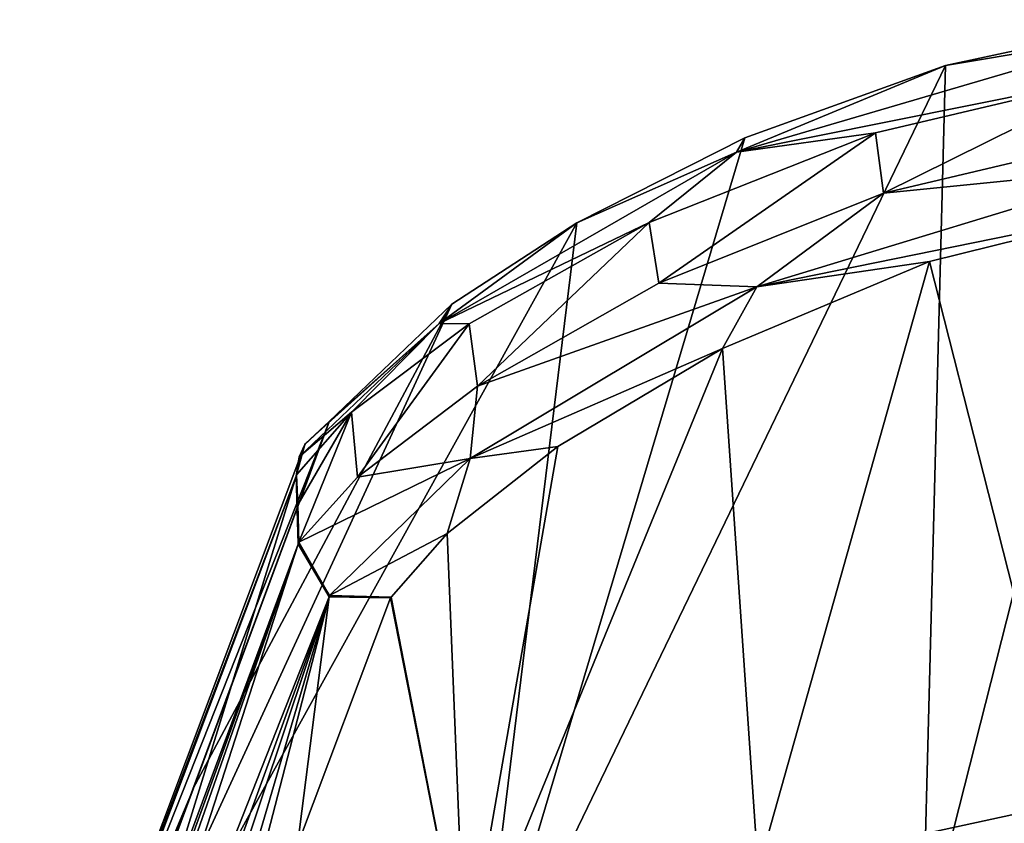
# Model space of a CAD drawing. Header units: millimetres. Extents: x -175 to 175, y 0 to 247.
# Tile 141 of 185: x 128 to 144, y 97 to 110. Entities that reach past the tile are written whole.
import ezdxf

# ---------------------------------------------------------------- set-up
doc = ezdxf.new("R2010")
doc.units = ezdxf.units.MM
doc.header["$LTSCALE"] = 65.185185
for name, color, linetype in [('858', 7, 'CONTINUOUS'), ('859', 7, 'CONTINUOUS'), ('860', 7, 'CONTINUOUS'), ('873', 7, 'CONTINUOUS'), ('879', 7, 'CONTINUOUS'), ('880', 7, 'CONTINUOUS'), ('881', 7, 'CONTINUOUS'), ('883', 7, 'CONTINUOUS'), ('884', 7, 'CONTINUOUS'), ('886', 7, 'CONTINUOUS'), ('887', 7, 'CONTINUOUS'), ('891', 7, 'CONTINUOUS')]:
    doc.layers.add(name, color=color, linetype=linetype)

msp = doc.modelspace()

# ---------------------------------------------------------------- linework, layer by layer
at = {"layer": '858', "color": 7, "linetype": 'CONTINUOUS', "true_color": 0xe0f2ff}
for points in [[(132.635, 102.304, 70.101), (130.409, 96.393, 36.795), (130.462, 95.282, 37.576), (132.635, 102.304, 70.101)], [(132.668, 101.21, 70.598), (132.635, 102.304, 70.101), (130.462, 95.282, 37.576), (132.668, 101.21, 70.598)], [(132.651, 101.813, 70.342), (132.635, 102.304, 70.101), (132.668, 101.21, 70.598), (132.651, 101.813, 70.342)]]:
    msp.add_3dface(points, dxfattribs=at)
at = {"layer": '859', "color": 7, "linetype": 'CONTINUOUS', "true_color": 0xe0f2ff}
for points in [[(146.341, 95.008, 0.041), (142.7, 94.665, 0.162), (146.505, 109.642, 83.442), (146.341, 95.008, 0.041)], [(146.505, 109.642, 83.442), (142.7, 94.665, 0.162), (143.072, 108.906, 82.479), (146.505, 109.642, 83.442)], [(142.7, 94.665, 0.162), (135.541, 93.304, 0.635), (143.072, 108.906, 82.479), (142.7, 94.665, 0.162)], [(143.072, 108.906, 82.479), (135.541, 93.304, 0.635), (139.846, 107.744, 80.822), (143.072, 108.906, 82.479)], [(139.846, 107.744, 80.822), (135.541, 93.304, 0.635), (137.144, 106.376, 78.579), (139.846, 107.744, 80.822)], [(135.541, 93.304, 0.635), (128.673, 91.065, 1.383), (137.144, 106.376, 78.579), (135.541, 93.304, 0.635)], [(137.144, 106.376, 78.579), (128.673, 91.065, 1.383), (135.138, 105.067, 75.949), (137.144, 106.376, 78.579)], [(128.673, 91.065, 1.383), (130.974, 97.275, 36.513), (135.138, 105.067, 75.949), (128.673, 91.065, 1.383)], [(133.165, 103.185, 69.949), (135.138, 105.067, 75.949), (130.974, 97.275, 36.513), (133.165, 103.185, 69.949)], [(133.164, 103.181, 69.93), (133.165, 103.185, 69.949), (130.974, 97.275, 36.513), (133.164, 103.181, 69.93)], [(133.164, 103.181, 69.93), (130.974, 97.275, 36.513), (130.978, 97.275, 36.513), (133.164, 103.181, 69.93)], [(130.978, 97.275, 36.513), (133.162, 103.178, 69.911), (133.164, 103.181, 69.93), (130.978, 97.275, 36.513)], [(128.673, 91.065, 1.383), (130.978, 97.275, 36.513), (130.974, 97.275, 36.513), (128.673, 91.065, 1.383)]]:
    msp.add_3dface(points, dxfattribs=at)
at = {"layer": '860', "color": 7, "linetype": 'CONTINUOUS', "true_color": 0xe0f2ff}
for points in [[(142.813, 105.755, 82.677), (145.027, 97.055, 29.92), (146.389, 106.641, 83.89), (142.813, 105.755, 82.677)], [(139.486, 104.359, 80.556), (140.058, 95.976, 28.857), (142.813, 105.755, 82.677), (139.486, 104.359, 80.556)], [(140.058, 95.976, 28.857), (145.027, 97.055, 29.92), (142.813, 105.755, 82.677), (140.058, 95.976, 28.857)], [(135.352, 94.254, 27.022), (140.058, 95.976, 28.857), (139.486, 104.359, 80.556), (135.352, 94.254, 27.022)], [(136.839, 102.782, 77.696), (135.352, 94.254, 27.022), (139.486, 104.359, 80.556), (136.839, 102.782, 77.696)], [(135.061, 101.381, 74.362), (135.352, 94.254, 27.022), (136.839, 102.782, 77.696), (135.061, 101.381, 74.362)], [(134.159, 100.357, 70.71), (135.352, 94.254, 27.022), (135.061, 101.381, 74.362), (134.159, 100.357, 70.71)], [(132.654, 96.375, 48.644), (135.352, 94.254, 27.022), (134.153, 100.346, 70.654), (132.654, 96.375, 48.644)], [(134.153, 100.346, 70.654), (135.352, 94.254, 27.022), (134.156, 100.351, 70.682), (134.153, 100.346, 70.654)], [(134.156, 100.351, 70.682), (135.352, 94.254, 27.022), (134.159, 100.357, 70.71), (134.156, 100.351, 70.682)]]:
    msp.add_3dface(points, dxfattribs=at)
at = {"layer": '873', "color": 7, "linetype": 'CONTINUOUS', "true_color": 0xe0f2ff}
for points in [[(132.668, 101.21, 70.598), (130.462, 95.282, 37.576), (128.19, 88.878, 3.13), (132.668, 101.21, 70.598)], [(128.417, 89.07, 5.375), (132.668, 101.21, 70.598), (128.19, 88.878, 3.13), (128.417, 89.07, 5.375)], [(128.904, 89.569, 9.693), (132.668, 101.21, 70.598), (128.417, 89.07, 5.375), (128.904, 89.569, 9.693)], [(133.166, 100.364, 70.717), (132.668, 101.21, 70.598), (128.904, 89.569, 9.693), (133.166, 100.364, 70.717)], [(129.439, 90.148, 13.923), (133.166, 100.364, 70.717), (128.904, 89.569, 9.693), (129.439, 90.148, 13.923)], [(129.923, 90.685, 17.398), (133.166, 100.364, 70.717), (129.439, 90.148, 13.923), (129.923, 90.685, 17.398)], [(130.532, 91.4, 21.422), (133.166, 100.364, 70.717), (129.923, 90.685, 17.398), (130.532, 91.4, 21.422)], [(130.998, 92.001, 24.301), (133.166, 100.364, 70.717), (130.532, 91.4, 21.422), (130.998, 92.001, 24.301)], [(130.998, 92.001, 24.301), (132.654, 96.375, 48.644), (133.166, 100.364, 70.717), (130.998, 92.001, 24.301)], [(132.654, 96.375, 48.644), (134.153, 100.346, 70.654), (133.166, 100.364, 70.717), (132.654, 96.375, 48.644)]]:
    msp.add_3dface(points, dxfattribs=at)
at = {"layer": '879', "color": 7, "linetype": 'CONTINUOUS', "true_color": 0xe0f2ff}
for points in [[(133.162, 103.178, 69.911), (130.978, 97.275, 36.513), (128.222, 90.703, 1.478), (133.162, 103.178, 69.911)], [(133.162, 103.178, 69.911), (128.222, 90.703, 1.478), (132.774, 102.815, 70.001), (133.162, 103.178, 69.911)], [(128.222, 90.703, 1.478), (132.635, 102.304, 70.101), (132.774, 102.815, 70.001), (128.222, 90.703, 1.478)], [(132.635, 102.304, 70.101), (128.222, 90.703, 1.478), (130.409, 96.393, 36.795), (132.635, 102.304, 70.101)], [(130.978, 97.275, 36.513), (128.673, 91.065, 1.383), (128.222, 90.703, 1.478), (130.978, 97.275, 36.513)]]:
    msp.add_3dface(points, dxfattribs=at)
at = {"layer": '880', "color": 7, "linetype": 'CONTINUOUS', "true_color": 0xe0f2ff}
for points in [[(145.925, 108.762, 84.479), (141.948, 107.825, 83.135), (142.075, 106.852, 83.373), (145.925, 108.762, 84.479)], [(145.997, 107.781, 84.67), (145.925, 108.762, 84.479), (142.075, 106.852, 83.373), (145.997, 107.781, 84.67)], [(141.948, 107.825, 83.135), (138.31, 106.383, 80.825), (138.463, 105.408, 81.134), (141.948, 107.825, 83.135)], [(142.075, 106.852, 83.373), (141.948, 107.825, 83.135), (138.463, 105.408, 81.134), (142.075, 106.852, 83.373)], [(138.31, 106.383, 80.825), (135.413, 104.752, 77.681), (135.549, 103.75, 78.064), (138.31, 106.383, 80.825)], [(138.463, 105.408, 81.134), (138.31, 106.383, 80.825), (135.549, 103.75, 78.064), (138.463, 105.408, 81.134)], [(135.413, 104.752, 77.681), (133.526, 103.332, 74.046), (133.622, 102.287, 74.501), (135.413, 104.752, 77.681)], [(135.549, 103.75, 78.064), (135.413, 104.752, 77.681), (133.622, 102.287, 74.501), (135.549, 103.75, 78.064)], [(132.641, 102.328, 70.172), (132.659, 101.844, 70.429), (133.526, 103.332, 74.046), (132.641, 102.328, 70.172)], [(132.659, 101.844, 70.429), (132.678, 101.242, 70.705), (133.526, 103.332, 74.046), (132.659, 101.844, 70.429)], [(133.526, 103.332, 74.046), (132.678, 101.242, 70.705), (133.622, 102.287, 74.501), (133.526, 103.332, 74.046)]]:
    msp.add_3dface(points, dxfattribs=at)
at = {"layer": '881', "color": 7, "linetype": 'CONTINUOUS', "true_color": 0xe0f2ff}
for points in [[(132.635, 102.304, 70.101), (132.651, 101.813, 70.342), (132.638, 102.316, 70.137), (132.635, 102.304, 70.101)], [(132.651, 101.813, 70.342), (132.641, 102.328, 70.172), (132.638, 102.316, 70.137), (132.651, 101.813, 70.342)], [(132.651, 101.813, 70.342), (132.659, 101.844, 70.429), (132.641, 102.328, 70.172), (132.651, 101.813, 70.342)], [(132.651, 101.813, 70.342), (132.668, 101.21, 70.598), (132.659, 101.844, 70.429), (132.651, 101.813, 70.342)], [(132.659, 101.844, 70.429), (132.668, 101.21, 70.598), (132.672, 101.226, 70.652), (132.659, 101.844, 70.429)], [(132.678, 101.242, 70.705), (132.659, 101.844, 70.429), (132.672, 101.226, 70.652), (132.678, 101.242, 70.705)]]:
    msp.add_3dface(points, dxfattribs=at)
at = {"layer": '883', "color": 7, "linetype": 'CONTINUOUS', "true_color": 0xe0f2ff}
for points in [[(132.668, 101.21, 70.598), (132.678, 101.242, 70.705), (132.672, 101.226, 70.652), (132.668, 101.21, 70.598)], [(132.678, 101.242, 70.705), (132.668, 101.21, 70.598), (133.172, 100.388, 70.825), (132.678, 101.242, 70.705)], [(132.668, 101.21, 70.598), (133.166, 100.364, 70.717), (133.172, 100.388, 70.825), (132.668, 101.21, 70.598)], [(133.166, 100.364, 70.717), (134.153, 100.346, 70.654), (133.172, 100.388, 70.825), (133.166, 100.364, 70.717)], [(134.153, 100.346, 70.654), (134.156, 100.351, 70.682), (133.172, 100.388, 70.825), (134.153, 100.346, 70.654)], [(134.156, 100.351, 70.682), (134.159, 100.357, 70.71), (133.172, 100.388, 70.825), (134.156, 100.351, 70.682)]]:
    msp.add_3dface(points, dxfattribs=at)
at = {"layer": '884', "color": 7, "linetype": 'CONTINUOUS', "true_color": 0xe0f2ff}
for points in [[(145.997, 107.781, 84.67), (142.075, 106.852, 83.373), (146.408, 107.289, 84.693), (145.997, 107.781, 84.67)], [(146.389, 106.641, 83.89), (146.408, 107.289, 84.693), (140.038, 105.346, 82.09), (146.389, 106.641, 83.89)], [(146.408, 107.289, 84.693), (142.075, 106.852, 83.373), (140.038, 105.346, 82.09), (146.408, 107.289, 84.693)], [(142.075, 106.852, 83.373), (138.463, 105.408, 81.134), (140.038, 105.346, 82.09), (142.075, 106.852, 83.373)], [(142.813, 105.755, 82.677), (146.389, 106.641, 83.89), (140.038, 105.346, 82.09), (142.813, 105.755, 82.677)], [(139.486, 104.359, 80.556), (142.813, 105.755, 82.677), (140.038, 105.346, 82.09), (139.486, 104.359, 80.556)], [(138.463, 105.408, 81.134), (135.549, 103.75, 78.064), (140.038, 105.346, 82.09), (138.463, 105.408, 81.134)], [(139.486, 104.359, 80.556), (140.038, 105.346, 82.09), (135.433, 102.589, 77.327), (139.486, 104.359, 80.556)], [(140.038, 105.346, 82.09), (135.549, 103.75, 78.064), (135.433, 102.589, 77.327), (140.038, 105.346, 82.09)], [(136.839, 102.782, 77.696), (139.486, 104.359, 80.556), (135.433, 102.589, 77.327), (136.839, 102.782, 77.696)], [(135.549, 103.75, 78.064), (133.622, 102.287, 74.501), (135.433, 102.589, 77.327), (135.549, 103.75, 78.064)], [(135.061, 101.381, 74.362), (136.839, 102.782, 77.696), (135.433, 102.589, 77.327), (135.061, 101.381, 74.362)], [(133.622, 102.287, 74.501), (132.678, 101.242, 70.705), (135.433, 102.589, 77.327), (133.622, 102.287, 74.501)], [(132.678, 101.242, 70.705), (133.172, 100.388, 70.825), (135.433, 102.589, 77.327), (132.678, 101.242, 70.705)], [(133.172, 100.388, 70.825), (135.061, 101.381, 74.362), (135.433, 102.589, 77.327), (133.172, 100.388, 70.825)], [(134.159, 100.357, 70.71), (135.061, 101.381, 74.362), (133.172, 100.388, 70.825), (134.159, 100.357, 70.71)]]:
    msp.add_3dface(points, dxfattribs=at)
at = {"layer": '886', "color": 7, "linetype": 'CONTINUOUS', "true_color": 0xe0f2ff}
for points in [[(133.165, 103.185, 69.949), (133.164, 103.181, 69.93), (132.774, 102.815, 70.001), (133.165, 103.185, 69.949)], [(133.165, 103.185, 69.949), (132.774, 102.815, 70.001), (132.782, 102.831, 70.059), (133.165, 103.185, 69.949)], [(133.164, 103.181, 69.93), (133.162, 103.178, 69.911), (132.774, 102.815, 70.001), (133.164, 103.181, 69.93)], [(132.774, 102.815, 70.001), (132.635, 102.304, 70.101), (132.683, 102.613, 70.112), (132.774, 102.815, 70.001)], [(132.782, 102.831, 70.059), (132.774, 102.815, 70.001), (132.683, 102.613, 70.112), (132.782, 102.831, 70.059)], [(132.635, 102.304, 70.101), (132.638, 102.316, 70.137), (132.683, 102.613, 70.112), (132.635, 102.304, 70.101)], [(132.638, 102.316, 70.137), (132.641, 102.328, 70.172), (132.683, 102.613, 70.112), (132.638, 102.316, 70.137)]]:
    msp.add_3dface(points, dxfattribs=at)
at = {"layer": '887', "color": 7, "linetype": 'CONTINUOUS', "true_color": 0xe0f2ff}
for points in [[(146.505, 109.642, 83.442), (143.072, 108.906, 82.479), (146.306, 109.446, 84.161), (146.505, 109.642, 83.442)], [(143.072, 108.906, 82.479), (139.71, 107.511, 81.564), (146.306, 109.446, 84.161), (143.072, 108.906, 82.479)], [(139.71, 107.511, 81.564), (145.925, 108.762, 84.479), (146.306, 109.446, 84.161), (139.71, 107.511, 81.564)], [(143.072, 108.906, 82.479), (139.846, 107.744, 80.822), (139.71, 107.511, 81.564), (143.072, 108.906, 82.479)], [(141.948, 107.825, 83.135), (145.925, 108.762, 84.479), (139.71, 107.511, 81.564), (141.948, 107.825, 83.135)], [(138.31, 106.383, 80.825), (141.948, 107.825, 83.135), (139.71, 107.511, 81.564), (138.31, 106.383, 80.825)], [(139.846, 107.744, 80.822), (137.144, 106.376, 78.579), (139.71, 107.511, 81.564), (139.846, 107.744, 80.822)], [(137.144, 106.376, 78.579), (134.934, 104.759, 76.74), (139.71, 107.511, 81.564), (137.144, 106.376, 78.579)], [(134.934, 104.759, 76.74), (138.31, 106.383, 80.825), (139.71, 107.511, 81.564), (134.934, 104.759, 76.74)], [(135.413, 104.752, 77.681), (138.31, 106.383, 80.825), (134.934, 104.759, 76.74), (135.413, 104.752, 77.681)], [(137.144, 106.376, 78.579), (135.138, 105.067, 75.949), (134.934, 104.759, 76.74), (137.144, 106.376, 78.579)], [(135.138, 105.067, 75.949), (133.165, 103.185, 69.949), (134.934, 104.759, 76.74), (135.138, 105.067, 75.949)], [(132.683, 102.613, 70.112), (133.526, 103.332, 74.046), (134.934, 104.759, 76.74), (132.683, 102.613, 70.112)], [(132.782, 102.831, 70.059), (132.683, 102.613, 70.112), (134.934, 104.759, 76.74), (132.782, 102.831, 70.059)], [(133.165, 103.185, 69.949), (132.782, 102.831, 70.059), (134.934, 104.759, 76.74), (133.165, 103.185, 69.949)], [(133.526, 103.332, 74.046), (135.413, 104.752, 77.681), (134.934, 104.759, 76.74), (133.526, 103.332, 74.046)], [(132.641, 102.328, 70.172), (133.526, 103.332, 74.046), (132.683, 102.613, 70.112), (132.641, 102.328, 70.172)]]:
    msp.add_3dface(points, dxfattribs=at)
at = {"layer": '891', "color": 7, "linetype": 'CONTINUOUS', "true_color": 0xe0f2ff}
msp.add_3dface([(145.027, 97.055, 29.92), (140.058, 95.976, 28.857), (146.097, 96.387, 27.503), (145.027, 97.055, 29.92)], dxfattribs=at)

doc.saveas('drawing.dxf')
